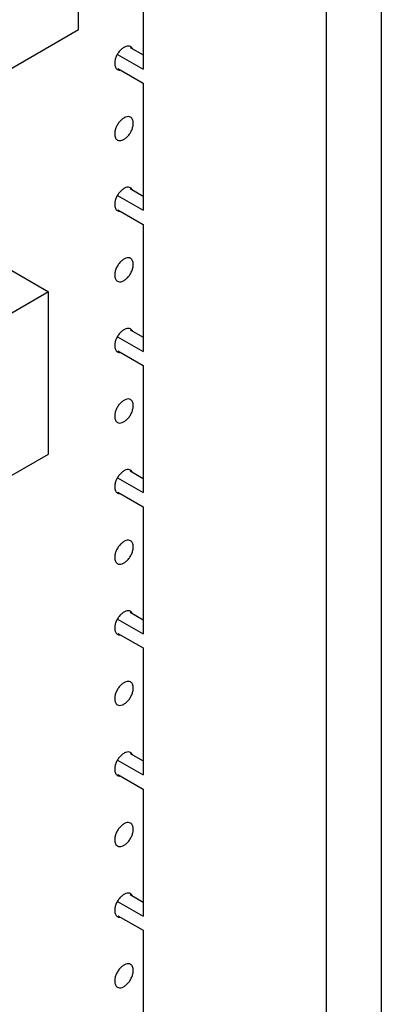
# Model space of a CAD drawing. Header units: inches. Extents: x 0 to 34, y 0 to 22.
# Tile 172 of 176: x 31.763 to 32.093, y 11.432 to 12.328. Entities that reach past the tile are written whole.
import ezdxf

# ---------------------------------------------------------------- set-up
doc = ezdxf.new("R2010")
doc.units = ezdxf.units.IN
doc.header["$LTSCALE"] = 1.87
doc.header["$MEASUREMENT"] = 0
doc.layers.get('0').update_dxf_attribs({"linetype": 'CONTINUOUS'})
for name, color, linetype in [('02___PRT_ALL_AXES', 7, 'CONTINUOUS'), ('ECAD_714571_01_158_571_01_KEEP_', 7, 'CONTINUOUS'), ('ECAD_716276_01_122_C7343_REV2', 7, 'CONTINUOUS')]:
    doc.layers.add(name, color=color, linetype=linetype)

msp = doc.modelspace()

# ---------------------------------------------------------------- linework, layer by layer
at = {"color": 7, "linetype": 'CONTINUOUS'}
for p, q in [((32.04245, 10.86418), (32.04245, 12.4682)), ((32.09256, 12.4682), (32.09256, 10.86418)), ((31.87542, 12.37752), (31.87542, 12.28337)), ((31.86358, 12.30307), (31.87542, 12.29623)), ((31.85222, 12.29677), (31.87542, 12.28337)), ((31.85244, 12.28378), (31.87542, 12.27052)), ((31.87542, 12.27052), (31.87542, 12.1548)), ((31.85222, 12.16819), (31.87542, 12.1548)), ((31.86358, 12.17449), (31.87542, 12.16765)), ((31.85244, 12.1552), (31.87542, 12.14194)), ((31.87542, 12.14194), (31.87542, 12.02622)), ((31.86358, 12.04591), (31.87542, 12.03908)), ((31.85221, 12.03961), (31.87542, 12.02622)), ((31.85244, 12.02662), (31.87542, 12.01336)), ((31.87542, 12.01336), (31.87542, 11.89764)), ((31.86358, 11.91733), (31.87542, 11.9105)), ((31.85222, 11.91103), (31.87542, 11.89764)), ((31.85244, 11.89805), (31.87542, 11.88478)), ((31.87542, 11.88478), (31.87542, 11.76906)), ((31.85222, 11.78246), (31.87542, 11.76906)), ((31.86358, 11.78875), (31.87542, 11.78192)), ((31.85244, 11.76947), (31.87542, 11.7562)), ((31.87542, 11.7562), (31.87542, 11.64048)), ((31.86358, 11.66018), (31.87542, 11.65334)), ((31.85221, 11.65388), (31.87542, 11.64048)), ((31.85244, 11.64089), (31.87542, 11.62763)), ((31.87542, 11.62763), (31.87542, 11.51191)), ((31.86358, 11.5316), (31.87542, 11.52476)), ((31.85222, 11.5253), (31.87542, 11.51191)), ((31.85244, 11.51231), (31.87542, 11.49905)), ((31.87542, 11.49905), (31.87542, 11.38333))]:
    msp.add_line(p, q, dxfattribs=at)
at = {"layer": '02___PRT_ALL_AXES', "color": 7, "linetype": 'CONTINUOUS'}
for points, knots in [([(31.864, 12.30379), (31.8634, 12.30414), (31.86189, 12.30453), (31.85947, 12.30404), (31.85699, 12.30269), (31.85462, 12.30059), (31.85252, 12.2979), (31.85087, 12.29485), (31.84981, 12.29168), (31.84951, 12.28953), (31.84951, 12.2885)], [0, 0, 0, 0, 0.086883, 0.186398, 0.303739, 0.437607, 0.582016, 0.729373, 0.871471, 1, 1, 1, 1]), ([(31.86563, 12.30209), (31.86543, 12.30245), (31.86497, 12.3031), (31.86433, 12.3036), (31.864, 12.30379)], [0, 0, 0, 0, 0.513212, 1, 1, 1, 1]), ([(31.84951, 12.2885), (31.84951, 12.2879), (31.84961, 12.28675), (31.85008, 12.28516), (31.85086, 12.28386), (31.8516, 12.28324), (31.852, 12.28301)], [0, 0, 0, 0, 0.288094, 0.548173, 0.782164, 1, 1, 1, 1]), ([(31.852, 12.28301), (31.85234, 12.28281), (31.85311, 12.28251), (31.85393, 12.28244), (31.85435, 12.28245)], [0, 0, 0, 0, 0.486777, 1, 1, 1, 1]), ([(31.864, 12.23951), (31.8634, 12.23985), (31.86189, 12.24024), (31.85947, 12.23975), (31.85699, 12.2384), (31.85462, 12.2363), (31.85252, 12.23362), (31.85087, 12.23056), (31.84981, 12.22739), (31.84951, 12.22524), (31.84951, 12.22421)], [0, 0, 0, 0, 0.086883, 0.186398, 0.303739, 0.437607, 0.582016, 0.729373, 0.871471, 1, 1, 1, 1]), ([(31.852, 12.21872), (31.8526, 12.21838), (31.8541, 12.21799), (31.85653, 12.21848), (31.859, 12.21983), (31.86138, 12.22193), (31.86347, 12.22461), (31.86513, 12.22766), (31.86619, 12.23083), (31.86648, 12.23299), (31.86648, 12.23401)], [0, 0, 0, 0, 0.086883, 0.186398, 0.303739, 0.437607, 0.582016, 0.729373, 0.871471, 1, 1, 1, 1]), ([(31.86648, 12.23401), (31.86648, 12.23462), (31.86639, 12.23577), (31.86592, 12.23736), (31.86514, 12.23866), (31.86439, 12.23928), (31.864, 12.23951)], [0, 0, 0, 0, 0.288094, 0.548173, 0.782164, 1, 1, 1, 1]), ([(31.84951, 12.22421), (31.84951, 12.22361), (31.84961, 12.22246), (31.85008, 12.22087), (31.85086, 12.21957), (31.8516, 12.21895), (31.852, 12.21872)], [0, 0, 0, 0, 0.288094, 0.548173, 0.782164, 1, 1, 1, 1]), ([(31.864, 12.17522), (31.8634, 12.17556), (31.86189, 12.17595), (31.85947, 12.17546), (31.85699, 12.17411), (31.85462, 12.17201), (31.85252, 12.16933), (31.85087, 12.16627), (31.84981, 12.16311), (31.84951, 12.16095), (31.84951, 12.15993)], [0, 0, 0, 0, 0.086883, 0.186398, 0.303739, 0.437607, 0.582016, 0.729373, 0.871471, 1, 1, 1, 1]), ([(31.86563, 12.17352), (31.86543, 12.17387), (31.86497, 12.17452), (31.86433, 12.17502), (31.864, 12.17522)], [0, 0, 0, 0, 0.513212, 1, 1, 1, 1]), ([(31.84951, 12.15993), (31.84951, 12.15932), (31.84961, 12.15817), (31.85008, 12.15658), (31.85086, 12.15528), (31.8516, 12.15466), (31.852, 12.15443)], [0, 0, 0, 0, 0.288094, 0.548173, 0.782164, 1, 1, 1, 1]), ([(31.852, 12.15443), (31.85234, 12.15424), (31.85311, 12.15393), (31.85393, 12.15386), (31.85435, 12.15387)], [0, 0, 0, 0, 0.486777, 1, 1, 1, 1]), ([(31.864, 12.11093), (31.8634, 12.11127), (31.86189, 12.11166), (31.85947, 12.11117), (31.85699, 12.10982), (31.85462, 12.10772), (31.85252, 12.10504), (31.85087, 12.10199), (31.84981, 12.09882), (31.84951, 12.09666), (31.84951, 12.09564)], [0, 0, 0, 0, 0.086883, 0.186398, 0.303739, 0.437607, 0.582016, 0.729373, 0.871471, 1, 1, 1, 1]), ([(31.852, 12.09014), (31.8526, 12.0898), (31.8541, 12.08941), (31.85653, 12.0899), (31.859, 12.09125), (31.86138, 12.09335), (31.86347, 12.09604), (31.86513, 12.09909), (31.86619, 12.10226), (31.86648, 12.10441), (31.86648, 12.10544)], [0, 0, 0, 0, 0.086883, 0.186398, 0.303739, 0.437607, 0.582016, 0.729373, 0.871471, 1, 1, 1, 1]), ([(31.86648, 12.10544), (31.86648, 12.10604), (31.86639, 12.10719), (31.86592, 12.10878), (31.86514, 12.11008), (31.86439, 12.1107), (31.864, 12.11093)], [0, 0, 0, 0, 0.288094, 0.548173, 0.782164, 1, 1, 1, 1]), ([(31.84951, 12.09564), (31.84951, 12.09503), (31.84961, 12.09388), (31.85008, 12.09229), (31.85086, 12.091), (31.8516, 12.09037), (31.852, 12.09014)], [0, 0, 0, 0, 0.288094, 0.548173, 0.782164, 1, 1, 1, 1]), ([(31.864, 12.04664), (31.8634, 12.04698), (31.86189, 12.04737), (31.85947, 12.04688), (31.85699, 12.04553), (31.85462, 12.04343), (31.85252, 12.04075), (31.85087, 12.0377), (31.84981, 12.03453), (31.84951, 12.03237), (31.84951, 12.03135)], [0, 0, 0, 0, 0.086883, 0.186398, 0.303739, 0.437607, 0.582016, 0.729373, 0.871471, 1, 1, 1, 1]), ([(31.86563, 12.04494), (31.86543, 12.04529), (31.86497, 12.04595), (31.86433, 12.04645), (31.864, 12.04664)], [0, 0, 0, 0, 0.513216, 1, 1, 1, 1]), ([(31.84951, 12.03135), (31.84951, 12.03074), (31.84961, 12.02959), (31.85008, 12.028), (31.85086, 12.02671), (31.8516, 12.02608), (31.852, 12.02586)], [0, 0, 0, 0, 0.288094, 0.548173, 0.782164, 1, 1, 1, 1]), ([(31.852, 12.02586), (31.85234, 12.02566), (31.85311, 12.02536), (31.85393, 12.02528), (31.85435, 12.0253)], [0, 0, 0, 0, 0.486781, 1, 1, 1, 1]), ([(31.864, 11.98235), (31.8634, 11.9827), (31.86189, 11.98308), (31.85947, 11.98259), (31.85699, 11.98125), (31.85462, 11.97914), (31.85252, 11.97646), (31.85087, 11.97341), (31.84981, 11.97024), (31.84951, 11.96808), (31.84951, 11.96706)], [0, 0, 0, 0, 0.086883, 0.186398, 0.303739, 0.437607, 0.582016, 0.729373, 0.871471, 1, 1, 1, 1]), ([(31.86648, 11.97686), (31.86648, 11.97746), (31.86639, 11.97862), (31.86592, 11.9802), (31.86514, 11.9815), (31.86439, 11.98212), (31.864, 11.98235)], [0, 0, 0, 0, 0.288094, 0.548173, 0.782164, 1, 1, 1, 1]), ([(31.852, 11.96157), (31.8526, 11.96122), (31.8541, 11.96083), (31.85653, 11.96132), (31.859, 11.96267), (31.86138, 11.96477), (31.86347, 11.96746), (31.86513, 11.97051), (31.86619, 11.97368), (31.86648, 11.97583), (31.86648, 11.97686)], [0, 0, 0, 0, 0.086883, 0.186398, 0.303739, 0.437607, 0.582016, 0.729373, 0.871471, 1, 1, 1, 1]), ([(31.84951, 11.96706), (31.84951, 11.96645), (31.84961, 11.9653), (31.85008, 11.96371), (31.85086, 11.96242), (31.8516, 11.96179), (31.852, 11.96157)], [0, 0, 0, 0, 0.288094, 0.548173, 0.782164, 1, 1, 1, 1]), ([(31.864, 11.91806), (31.8634, 11.91841), (31.86189, 11.91879), (31.85947, 11.91831), (31.85699, 11.91696), (31.85462, 11.91485), (31.85252, 11.91217), (31.85087, 11.90912), (31.84981, 11.90595), (31.84951, 11.90379), (31.84951, 11.90277)], [0, 0, 0, 0, 0.086883, 0.186398, 0.303739, 0.437607, 0.582016, 0.729373, 0.871471, 1, 1, 1, 1]), ([(31.86563, 11.91636), (31.86543, 11.91672), (31.86496, 11.91737), (31.86433, 11.91787), (31.864, 11.91806)], [0, 0, 0, 0, 0.513209, 1, 1, 1, 1]), ([(31.84951, 11.90277), (31.84951, 11.90217), (31.84961, 11.90101), (31.85008, 11.89942), (31.85086, 11.89813), (31.8516, 11.89751), (31.852, 11.89728)], [0, 0, 0, 0, 0.288094, 0.548173, 0.782164, 1, 1, 1, 1]), ([(31.852, 11.89728), (31.85234, 11.89708), (31.85311, 11.89678), (31.85393, 11.89671), (31.85435, 11.89672)], [0, 0, 0, 0, 0.486774, 1, 1, 1, 1]), ([(31.864, 11.85377), (31.8634, 11.85412), (31.86189, 11.85451), (31.85947, 11.85402), (31.85699, 11.85267), (31.85462, 11.85056), (31.85252, 11.84788), (31.85087, 11.84483), (31.84981, 11.84166), (31.84951, 11.8395), (31.84951, 11.83848)], [0, 0, 0, 0, 0.086883, 0.186398, 0.303739, 0.437607, 0.582016, 0.729373, 0.871471, 1, 1, 1, 1]), ([(31.852, 11.83299), (31.8526, 11.83264), (31.8541, 11.83225), (31.85653, 11.83274), (31.859, 11.83409), (31.86138, 11.8362), (31.86347, 11.83888), (31.86513, 11.84193), (31.86619, 11.8451), (31.86648, 11.84726), (31.86648, 11.84828)], [0, 0, 0, 0, 0.086883, 0.186398, 0.303739, 0.437607, 0.582016, 0.729373, 0.871471, 1, 1, 1, 1]), ([(31.86648, 11.84828), (31.86648, 11.84888), (31.86639, 11.85004), (31.86592, 11.85163), (31.86514, 11.85292), (31.86439, 11.85354), (31.864, 11.85377)], [0, 0, 0, 0, 0.288094, 0.548173, 0.782164, 1, 1, 1, 1]), ([(31.84951, 11.83848), (31.84951, 11.83788), (31.84961, 11.83672), (31.85008, 11.83513), (31.85086, 11.83384), (31.8516, 11.83322), (31.852, 11.83299)], [0, 0, 0, 0, 0.288094, 0.548173, 0.782164, 1, 1, 1, 1]), ([(31.864, 11.78948), (31.8634, 11.78983), (31.86189, 11.79022), (31.85947, 11.78973), (31.85699, 11.78838), (31.85462, 11.78627), (31.85252, 11.78359), (31.85087, 11.78054), (31.84981, 11.77737), (31.84951, 11.77522), (31.84951, 11.77419)], [0, 0, 0, 0, 0.086883, 0.186398, 0.303739, 0.437607, 0.582016, 0.729373, 0.871471, 1, 1, 1, 1]), ([(31.86563, 11.78778), (31.86543, 11.78814), (31.86497, 11.78879), (31.86433, 11.78929), (31.864, 11.78948)], [0, 0, 0, 0, 0.513212, 1, 1, 1, 1]), ([(31.84951, 11.77419), (31.84951, 11.77359), (31.84961, 11.77243), (31.85008, 11.77085), (31.85086, 11.76955), (31.8516, 11.76893), (31.852, 11.7687)], [0, 0, 0, 0, 0.288094, 0.548173, 0.782164, 1, 1, 1, 1]), ([(31.852, 11.7687), (31.85234, 11.7685), (31.85311, 11.7682), (31.85393, 11.76813), (31.85435, 11.76814)], [0, 0, 0, 0, 0.486777, 1, 1, 1, 1]), ([(31.864, 11.72519), (31.8634, 11.72554), (31.86189, 11.72593), (31.85947, 11.72544), (31.85699, 11.72409), (31.85462, 11.72199), (31.85252, 11.7193), (31.85087, 11.71625), (31.84981, 11.71308), (31.84951, 11.71093), (31.84951, 11.7099)], [0, 0, 0, 0, 0.086883, 0.186398, 0.303739, 0.437607, 0.582016, 0.729373, 0.871471, 1, 1, 1, 1]), ([(31.852, 11.70441), (31.8526, 11.70407), (31.8541, 11.70368), (31.85653, 11.70417), (31.859, 11.70552), (31.86138, 11.70762), (31.86347, 11.7103), (31.86513, 11.71335), (31.86619, 11.71652), (31.86648, 11.71868), (31.86648, 11.7197)], [0, 0, 0, 0, 0.086883, 0.186398, 0.303739, 0.437607, 0.582016, 0.729373, 0.871471, 1, 1, 1, 1]), ([(31.86648, 11.7197), (31.86648, 11.72031), (31.86639, 11.72146), (31.86592, 11.72305), (31.86514, 11.72434), (31.86439, 11.72497), (31.864, 11.72519)], [0, 0, 0, 0, 0.288094, 0.548173, 0.782164, 1, 1, 1, 1]), ([(31.84951, 11.7099), (31.84951, 11.7093), (31.84961, 11.70814), (31.85008, 11.70656), (31.85086, 11.70526), (31.8516, 11.70464), (31.852, 11.70441)], [0, 0, 0, 0, 0.288094, 0.548173, 0.782164, 1, 1, 1, 1]), ([(31.864, 11.66091), (31.8634, 11.66125), (31.86189, 11.66164), (31.85947, 11.66115), (31.85699, 11.6598), (31.85462, 11.6577), (31.85252, 11.65501), (31.85087, 11.65196), (31.84981, 11.64879), (31.84951, 11.64664), (31.84951, 11.64561)], [0, 0, 0, 0, 0.086883, 0.186398, 0.303739, 0.437607, 0.582016, 0.729373, 0.871471, 1, 1, 1, 1]), ([(31.86563, 11.6592), (31.86543, 11.65956), (31.86497, 11.66021), (31.86433, 11.66071), (31.864, 11.66091)], [0, 0, 0, 0, 0.513216, 1, 1, 1, 1]), ([(31.84951, 11.64561), (31.84951, 11.64501), (31.84961, 11.64386), (31.85008, 11.64227), (31.85086, 11.64097), (31.8516, 11.64035), (31.852, 11.64012)], [0, 0, 0, 0, 0.288094, 0.548173, 0.782164, 1, 1, 1, 1]), ([(31.852, 11.64012), (31.85234, 11.63992), (31.85311, 11.63962), (31.85393, 11.63955), (31.85435, 11.63956)], [0, 0, 0, 0, 0.486781, 1, 1, 1, 1]), ([(31.864, 11.59662), (31.8634, 11.59696), (31.86189, 11.59735), (31.85947, 11.59686), (31.85699, 11.59551), (31.85462, 11.59341), (31.85252, 11.59073), (31.85087, 11.58767), (31.84981, 11.5845), (31.84951, 11.58235), (31.84951, 11.58132)], [0, 0, 0, 0, 0.086883, 0.186398, 0.303739, 0.437607, 0.582016, 0.729373, 0.871471, 1, 1, 1, 1]), ([(31.86648, 11.59112), (31.86648, 11.59173), (31.86639, 11.59288), (31.86592, 11.59447), (31.86514, 11.59577), (31.86439, 11.59639), (31.864, 11.59662)], [0, 0, 0, 0, 0.288094, 0.548173, 0.782164, 1, 1, 1, 1]), ([(31.852, 11.57583), (31.8526, 11.57549), (31.8541, 11.5751), (31.85653, 11.57559), (31.859, 11.57694), (31.86138, 11.57904), (31.86347, 11.58172), (31.86513, 11.58477), (31.86619, 11.58794), (31.86648, 11.5901), (31.86648, 11.59112)], [0, 0, 0, 0, 0.086883, 0.186398, 0.303739, 0.437607, 0.582016, 0.729373, 0.871471, 1, 1, 1, 1]), ([(31.84951, 11.58132), (31.84951, 11.58072), (31.84961, 11.57957), (31.85008, 11.57798), (31.85086, 11.57668), (31.8516, 11.57606), (31.852, 11.57583)], [0, 0, 0, 0, 0.288094, 0.548173, 0.782164, 1, 1, 1, 1]), ([(31.864, 11.53233), (31.8634, 11.53267), (31.86189, 11.53306), (31.85947, 11.53257), (31.85699, 11.53122), (31.85462, 11.52912), (31.85252, 11.52644), (31.85087, 11.52338), (31.84981, 11.52021), (31.84951, 11.51806), (31.84951, 11.51704)], [0, 0, 0, 0, 0.086883, 0.186398, 0.303739, 0.437607, 0.582016, 0.729373, 0.871471, 1, 1, 1, 1]), ([(31.86563, 11.53063), (31.86543, 11.53098), (31.86496, 11.53163), (31.86433, 11.53213), (31.864, 11.53233)], [0, 0, 0, 0, 0.513209, 1, 1, 1, 1]), ([(31.84951, 11.51704), (31.84951, 11.51643), (31.84961, 11.51528), (31.85008, 11.51369), (31.85086, 11.51239), (31.8516, 11.51177), (31.852, 11.51154)], [0, 0, 0, 0, 0.288094, 0.548173, 0.782164, 1, 1, 1, 1]), ([(31.852, 11.51154), (31.85234, 11.51135), (31.85311, 11.51104), (31.85393, 11.51097), (31.85435, 11.51098)], [0, 0, 0, 0, 0.486774, 1, 1, 1, 1]), ([(31.864, 11.46804), (31.8634, 11.46838), (31.86189, 11.46877), (31.85947, 11.46828), (31.85699, 11.46693), (31.85462, 11.46483), (31.85252, 11.46215), (31.85087, 11.4591), (31.84981, 11.45593), (31.84951, 11.45377), (31.84951, 11.45275)], [0, 0, 0, 0, 0.086883, 0.186398, 0.303739, 0.437607, 0.582016, 0.729373, 0.871471, 1, 1, 1, 1]), ([(31.852, 11.44725), (31.8526, 11.44691), (31.8541, 11.44652), (31.85653, 11.44701), (31.859, 11.44836), (31.86138, 11.45046), (31.86347, 11.45314), (31.86513, 11.4562), (31.86619, 11.45937), (31.86648, 11.46152), (31.86648, 11.46255)], [0, 0, 0, 0, 0.086883, 0.186398, 0.303739, 0.437607, 0.582016, 0.729373, 0.871471, 1, 1, 1, 1]), ([(31.86648, 11.46255), (31.86648, 11.46315), (31.86639, 11.4643), (31.86592, 11.46589), (31.86514, 11.46719), (31.86439, 11.46781), (31.864, 11.46804)], [0, 0, 0, 0, 0.288094, 0.548173, 0.782164, 1, 1, 1, 1]), ([(31.84951, 11.45275), (31.84951, 11.45214), (31.84961, 11.45099), (31.85008, 11.4494), (31.85086, 11.4481), (31.8516, 11.44748), (31.852, 11.44725)], [0, 0, 0, 0, 0.288094, 0.548173, 0.782164, 1, 1, 1, 1])]:
    msp.add_open_spline(points, degree=3, knots=knots, dxfattribs=at)
at = {"layer": 'ECAD_714571_01_158_571_01_KEEP_', "color": 7, "linetype": 'CONTINUOUS'}
for p, q in [((31.81641, 12.31937), (31.81641, 12.34345)), ((31.70468, 12.25486), (31.81641, 12.31937))]:
    msp.add_line(p, q, dxfattribs=at)
at = {"layer": 'ECAD_716276_01_122_C7343_REV2', "color": 7, "linetype": 'CONTINUOUS'}
for p, q in [((31.70304, 12.13038), (31.78931, 12.08057)), ((31.78931, 12.08057), (31.52697, 11.9291)), ((31.78931, 11.93279), (31.78931, 12.08057)), ((31.52697, 11.78132), (31.78931, 11.93279))]:
    msp.add_line(p, q, dxfattribs=at)

doc.saveas('drawing.dxf')
